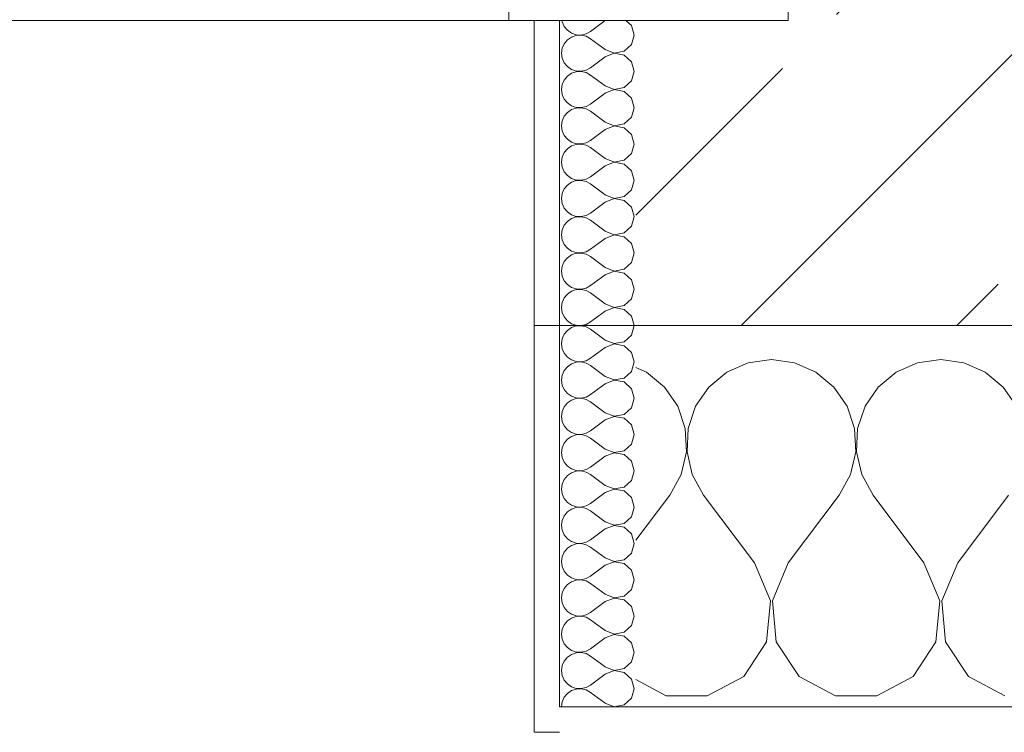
# Model space of a CAD drawing. Header units: metres. Extents: x -3.6 to 84.5, y -11 to 16.8.
# Tile 187 of 256: x 24.838 to 25.225, y -0.155 to 0.125. Entities that reach past the tile are written whole.
import ezdxf

# ---------------------------------------------------------------- set-up
doc = ezdxf.new("R2010")
doc.units = ezdxf.units.M
doc.header["$MEASUREMENT"] = 0
doc.linetypes.add('Wipeout_Contour', pattern=[1, 0, -1])
for name, color, linetype in [('152 - Bemaßung_ Beschriftung.Ausbau', 7, 'Continuous'), ('603 - Struktur.Bodenplatte_ Decke Roh', 7, 'Continuous'), ('604 - Struktur.Wand Aussen', 7, 'Continuous')]:
    doc.layers.add(name, color=color, linetype=linetype)
doc.styles.add('ERSTELLTER_STIL_2', font='txt')
doc.dimstyles.new('ERSTELLTER_STIL__1', dxfattribs={"dimtxt": 0.1, "dimasz": 0.0532, "dimexe": 0.18, "dimexo": 0.0625, "dimgap": 0, "dimtad": 1, "dimzin": 0, "dimdsep": 46, "dimtxsty": 'ERSTELLTER_STIL_2', "dimblk": 'ARROWHEAD_2', "dimblk1": 'ARROWHEAD_2', "dimblk2": 'ARROWHEAD_2', "dimcen": 0.09, "dimse1": 1, "dimse2": 1, "dimclrd": 7, "dimclre": 7, "dimclrt": 7, "dimazin": 0, "dimtfac": 1, "dimtdec": 4, "dimtmove": 0, "dimatfit": 3, "dimfxl": 1, "dimtolj": 1, "dimtzin": 0, "dimarcsym": 0})
doc.dimstyles.new('ERSTELLTER_STIL__3', dxfattribs={"dimtxt": 0.1, "dimasz": 0.0532, "dimexe": 0.18, "dimexo": 0.0625, "dimgap": 0, "dimtad": 1, "dimtih": 1, "dimtoh": 1, "dimzin": 0, "dimdsep": 46, "dimtxsty": 'ERSTELLTER_STIL_2', "dimblk": 'ARROWHEAD_2', "dimblk1": 'ARROWHEAD_2', "dimblk2": 'ARROWHEAD_2', "dimcen": 0.09, "dimse1": 1, "dimse2": 1, "dimclrd": 7, "dimclre": 7, "dimclrt": 7, "dimazin": 0, "dimtfac": 1, "dimtdec": 4, "dimtmove": 0, "dimatfit": 3, "dimfxl": 1, "dimtolj": 1, "dimtzin": 0, "dimarcsym": 0})
pattern_1 = [(0, (0, 0), (0, 0.08660254), [0, -0.05]), (0, (0.025, 0.0433), (0, 0.08660254), [0, -0.05])]

# ---------------------------------------------------------------- blocks, each defined once
blk = doc.blocks.new('*X92')
at = {"layer": '604 - Struktur.Wand Aussen', "color": 7, "linetype": 'Continuous', "lineweight": 5}
for p, q in [((25.08419, -0.01331), (25.08, -0.01146)), ((25.12422, -0.0096), (25.11581, -0.01331)), ((25.13333, -0.00833), (25.12422, -0.0096)), ((25.14244, -0.0096), (25.13333, -0.00833)), ((25.15086, -0.01331), (25.14244, -0.0096)), ((25.19089, -0.0096), (25.18248, -0.01331)), ((25.2, -0.00833), (25.19089, -0.0096)), ((25.20911, -0.0096), (25.2, -0.00833)), ((25.21752, -0.01331), (25.20911, -0.0096)), ((25.09127, -0.01918), (25.08419, -0.01331)), ((25.11581, -0.01331), (25.10873, -0.01918)), ((25.15794, -0.01918), (25.15086, -0.01331)), ((25.18248, -0.01331), (25.17539, -0.01918)), ((25.22461, -0.01918), (25.21752, -0.01331)), ((25.09648, -0.02676), (25.09127, -0.01918)), ((25.10873, -0.01918), (25.10352, -0.02676)), ((25.16315, -0.02676), (25.15794, -0.01918)), ((25.17539, -0.01918), (25.17019, -0.02676)), ((25.22981, -0.02676), (25.22461, -0.01918)), ((25.09942, -0.03547), (25.09648, -0.02676)), ((25.10352, -0.02676), (25.10058, -0.03547)), ((25.16609, -0.03547), (25.16315, -0.02676)), ((25.17019, -0.02676), (25.16725, -0.03547)), ((25.09987, -0.04466), (25.09942, -0.03547)), ((25.10058, -0.03547), (25.10013, -0.04466)), ((25.16653, -0.04466), (25.16609, -0.03547)), ((25.16725, -0.03547), (25.1668, -0.04466)), ((25.09778, -0.05362), (25.09987, -0.04466)), ((25.10013, -0.04466), (25.10222, -0.05362)), ((25.16445, -0.05362), (25.16653, -0.04466)), ((25.1668, -0.04466), (25.16888, -0.05362)), ((25.09333, -0.06167), (25.09778, -0.05362)), ((25.10222, -0.05362), (25.10667, -0.06167)), ((25.16, -0.06167), (25.16445, -0.05362)), ((25.16888, -0.05362), (25.17333, -0.06167)), ((25.08, -0.07944), (25.09333, -0.06167)), ((25.12667, -0.08833), (25.10667, -0.06167)), ((25.14, -0.08833), (25.16, -0.06167)), ((25.19333, -0.08833), (25.17333, -0.06167)), ((25.20667, -0.08833), (25.22667, -0.06167)), ((25.13295, -0.1033), (25.12667, -0.08833)), ((25.14, -0.08833), (25.13371, -0.1033)), ((25.19962, -0.1033), (25.19333, -0.08833)), ((25.20667, -0.08833), (25.20038, -0.1033)), ((25.13142, -0.11947), (25.13295, -0.1033)), ((25.13371, -0.1033), (25.13525, -0.11947)), ((25.19808, -0.11947), (25.19962, -0.1033)), ((25.20038, -0.1033), (25.20192, -0.11947)), ((25.12243, -0.13299), (25.13142, -0.11947)), ((25.13525, -0.11947), (25.14424, -0.13299)), ((25.1891, -0.13299), (25.19808, -0.11947)), ((25.20192, -0.11947), (25.2109, -0.13299)), ((25.08, -0.13429), (25.09188, -0.14066)), ((25.10812, -0.14066), (25.12243, -0.13299)), ((25.14424, -0.13299), (25.15855, -0.14066)), ((25.17479, -0.14066), (25.1891, -0.13299)), ((25.2109, -0.13299), (25.22521, -0.14066)), ((25.09188, -0.14066), (25.10812, -0.14066)), ((25.15855, -0.14066), (25.17479, -0.14066))]:
    blk.add_line(p, q, dxfattribs=at)
blk = doc.blocks.new('*X110')
at = {"layer": '604 - Struktur.Wand Aussen', "color": 7, "linetype": 'Continuous', "lineweight": 5}
for p, q in [((25.05091, 0.125), (25.05099, 0.12448)), ((25.05099, 0.12448), (25.05178, 0.12267)), ((25.06786, 0.125), (25.06214, 0.12071)), ((25.07822, 0.12304), (25.07608, 0.125)), ((25.05178, 0.12267), (25.05304, 0.12116)), ((25.05304, 0.12116), (25.05466, 0.12004)), ((25.06042, 0.11976), (25.06214, 0.12071)), ((25.07929, 0.11929), (25.07822, 0.12304)), ((25.05304, 0.11742), (25.05178, 0.1159)), ((25.05466, 0.11853), (25.05304, 0.11742)), ((25.05466, 0.12004), (25.05653, 0.11941)), ((25.05653, 0.11916), (25.05466, 0.11853)), ((25.05653, 0.11941), (25.0585, 0.11931)), ((25.0585, 0.11926), (25.05653, 0.11916)), ((25.0585, 0.11931), (25.06042, 0.11976)), ((25.06042, 0.11881), (25.0585, 0.11926)), ((25.06214, 0.11786), (25.06042, 0.11881)), ((25.06786, 0.11357), (25.06214, 0.11786)), ((25.07822, 0.11553), (25.07929, 0.11929)), ((25.05099, 0.11409), (25.05071, 0.11214)), ((25.05178, 0.1159), (25.05099, 0.11409)), ((25.06786, 0.11357), (25.0715, 0.11217)), ((25.0715, 0.11217), (25.07534, 0.1129)), ((25.07534, 0.1129), (25.07822, 0.11553)), ((25.05071, 0.11214), (25.05099, 0.11019)), ((25.05099, 0.11019), (25.05178, 0.10839)), ((25.06786, 0.11071), (25.06214, 0.10643)), ((25.0715, 0.11211), (25.06786, 0.11071)), ((25.07534, 0.11139), (25.0715, 0.11211)), ((25.07822, 0.10876), (25.07534, 0.11139)), ((25.07929, 0.105), (25.07822, 0.10876)), ((25.05178, 0.10839), (25.05304, 0.10687)), ((25.05304, 0.10687), (25.05466, 0.10575)), ((25.05466, 0.10575), (25.05653, 0.10512)), ((25.05653, 0.10488), (25.05466, 0.10425)), ((25.05653, 0.10512), (25.0585, 0.10503)), ((25.0585, 0.10497), (25.05653, 0.10488)), ((25.0585, 0.10503), (25.06042, 0.10547)), ((25.06042, 0.10453), (25.0585, 0.10497)), ((25.06042, 0.10547), (25.06214, 0.10643)), ((25.07822, 0.10124), (25.07929, 0.105)), ((25.05178, 0.10161), (25.05099, 0.09981)), ((25.05304, 0.10313), (25.05178, 0.10161)), ((25.05466, 0.10425), (25.05304, 0.10313)), ((25.06214, 0.10357), (25.06042, 0.10453)), ((25.06786, 0.09929), (25.06214, 0.10357)), ((25.07534, 0.09861), (25.07822, 0.10124)), ((25.05099, 0.09981), (25.05071, 0.09786)), ((25.05071, 0.09786), (25.05099, 0.09591)), ((25.06786, 0.09929), (25.0715, 0.09789)), ((25.0715, 0.09783), (25.06786, 0.09643)), ((25.0715, 0.09789), (25.07534, 0.09861)), ((25.07534, 0.0971), (25.0715, 0.09783)), ((25.07822, 0.09447), (25.07534, 0.0971)), ((25.05099, 0.09591), (25.05178, 0.0941)), ((25.05178, 0.0941), (25.05304, 0.09258)), ((25.06786, 0.09643), (25.06214, 0.09214)), ((25.07929, 0.09071), (25.07822, 0.09447)), ((25.05304, 0.09258), (25.05466, 0.09147)), ((25.05466, 0.08996), (25.05304, 0.08884)), ((25.05466, 0.09147), (25.05653, 0.09084)), ((25.05653, 0.09059), (25.05466, 0.08996)), ((25.05653, 0.09084), (25.0585, 0.09074)), ((25.0585, 0.09069), (25.05653, 0.09059)), ((25.0585, 0.09074), (25.06042, 0.09119)), ((25.06042, 0.09024), (25.0585, 0.09069)), ((25.06042, 0.09119), (25.06214, 0.09214)), ((25.06214, 0.08929), (25.06042, 0.09024)), ((25.06786, 0.085), (25.06214, 0.08929)), ((25.07822, 0.08696), (25.07929, 0.09071)), ((25.05099, 0.08552), (25.05071, 0.08357)), ((25.05178, 0.08733), (25.05099, 0.08552)), ((25.05304, 0.08884), (25.05178, 0.08733)), ((25.07534, 0.08433), (25.07822, 0.08696)), ((25.05071, 0.08357), (25.05099, 0.08162)), ((25.05099, 0.08162), (25.05178, 0.07982)), ((25.06786, 0.08214), (25.06214, 0.07786)), ((25.06786, 0.085), (25.0715, 0.0836)), ((25.0715, 0.08354), (25.06786, 0.08214)), ((25.0715, 0.0836), (25.07534, 0.08433)), ((25.07534, 0.08282), (25.0715, 0.08354)), ((25.07822, 0.08018), (25.07534, 0.08282)), ((25.05178, 0.07982), (25.05304, 0.0783)), ((25.05304, 0.0783), (25.05466, 0.07718)), ((25.06042, 0.0769), (25.06214, 0.07786)), ((25.07929, 0.07643), (25.07822, 0.08018)), ((25.05304, 0.07456), (25.05178, 0.07304)), ((25.05466, 0.07567), (25.05304, 0.07456)), ((25.05466, 0.07718), (25.05653, 0.07655)), ((25.05653, 0.0763), (25.05466, 0.07567)), ((25.05653, 0.07655), (25.0585, 0.07646)), ((25.0585, 0.0764), (25.05653, 0.0763)), ((25.0585, 0.07646), (25.06042, 0.0769)), ((25.06042, 0.07595), (25.0585, 0.0764)), ((25.06214, 0.075), (25.06042, 0.07595)), ((25.06786, 0.07071), (25.06214, 0.075)), ((25.07822, 0.07267), (25.07929, 0.07643)), ((25.05099, 0.07124), (25.05071, 0.06929)), ((25.05178, 0.07304), (25.05099, 0.07124)), ((25.06786, 0.07071), (25.0715, 0.06931)), ((25.0715, 0.06931), (25.07534, 0.07004)), ((25.07534, 0.07004), (25.07822, 0.07267)), ((25.05071, 0.06929), (25.05099, 0.06733)), ((25.05099, 0.06733), (25.05178, 0.06553)), ((25.06786, 0.06786), (25.06214, 0.06357)), ((25.0715, 0.06926), (25.06786, 0.06786)), ((25.07534, 0.06853), (25.0715, 0.06926)), ((25.07822, 0.0659), (25.07534, 0.06853)), ((25.07929, 0.06214), (25.07822, 0.0659)), ((25.05178, 0.06553), (25.05304, 0.06401)), ((25.05304, 0.06401), (25.05466, 0.0629)), ((25.05466, 0.0629), (25.05653, 0.06227)), ((25.05653, 0.06202), (25.05466, 0.06139)), ((25.05653, 0.06227), (25.0585, 0.06217)), ((25.0585, 0.06211), (25.05653, 0.06202)), ((25.0585, 0.06217), (25.06042, 0.06262)), ((25.06042, 0.06167), (25.0585, 0.06211)), ((25.06042, 0.06262), (25.06214, 0.06357)), ((25.07822, 0.05839), (25.07929, 0.06214)), ((25.05178, 0.05876), (25.05099, 0.05695)), ((25.05304, 0.06027), (25.05178, 0.05876)), ((25.05466, 0.06139), (25.05304, 0.06027)), ((25.06214, 0.06071), (25.06042, 0.06167)), ((25.06786, 0.05643), (25.06214, 0.06071)), ((25.07534, 0.05575), (25.07822, 0.05839)), ((25.05099, 0.05695), (25.05071, 0.055)), ((25.05071, 0.055), (25.05099, 0.05305)), ((25.06786, 0.05643), (25.0715, 0.05503)), ((25.0715, 0.05497), (25.06786, 0.05357)), ((25.0715, 0.05503), (25.07534, 0.05575)), ((25.07534, 0.05425), (25.0715, 0.05497)), ((25.05099, 0.05305), (25.05178, 0.05124)), ((25.05178, 0.05124), (25.05304, 0.04973)), ((25.06786, 0.05357), (25.06214, 0.04929)), ((25.07822, 0.05161), (25.07534, 0.05425)), ((25.07929, 0.04786), (25.07822, 0.05161)), ((25.05304, 0.04973), (25.05466, 0.04861)), ((25.05466, 0.0471), (25.05304, 0.04599)), ((25.05466, 0.04861), (25.05653, 0.04798)), ((25.05653, 0.04773), (25.05466, 0.0471)), ((25.05653, 0.04798), (25.0585, 0.04789)), ((25.0585, 0.04783), (25.05653, 0.04773)), ((25.0585, 0.04789), (25.06042, 0.04833)), ((25.06042, 0.04738), (25.0585, 0.04783)), ((25.06042, 0.04833), (25.06214, 0.04929)), ((25.06214, 0.04643), (25.06042, 0.04738)), ((25.07822, 0.0441), (25.07929, 0.04786)), ((25.05099, 0.04267), (25.05071, 0.04071)), ((25.05178, 0.04447), (25.05099, 0.04267)), ((25.05304, 0.04599), (25.05178, 0.04447)), ((25.06786, 0.04214), (25.06214, 0.04643)), ((25.07534, 0.04147), (25.07822, 0.0441)), ((25.05071, 0.04071), (25.05099, 0.03876)), ((25.05099, 0.03876), (25.05178, 0.03696)), ((25.06786, 0.03929), (25.06214, 0.035)), ((25.06786, 0.04214), (25.0715, 0.04074)), ((25.0715, 0.04069), (25.06786, 0.03929)), ((25.0715, 0.04074), (25.07534, 0.04147)), ((25.07534, 0.03996), (25.0715, 0.04069)), ((25.07822, 0.03733), (25.07534, 0.03996)), ((25.05178, 0.03696), (25.05304, 0.03544)), ((25.05304, 0.03544), (25.05466, 0.03433)), ((25.06042, 0.03405), (25.06214, 0.035)), ((25.07929, 0.03357), (25.07822, 0.03733)), ((25.05304, 0.0317), (25.05178, 0.03018)), ((25.05466, 0.03282), (25.05304, 0.0317)), ((25.05466, 0.03433), (25.05653, 0.0337)), ((25.05653, 0.03345), (25.05466, 0.03282)), ((25.05653, 0.0337), (25.0585, 0.0336)), ((25.0585, 0.03354), (25.05653, 0.03345)), ((25.0585, 0.0336), (25.06042, 0.03405)), ((25.06042, 0.0331), (25.0585, 0.03354)), ((25.06214, 0.03214), (25.06042, 0.0331)), ((25.06786, 0.02786), (25.06214, 0.03214)), ((25.07822, 0.02982), (25.07929, 0.03357)), ((25.05099, 0.02838), (25.05071, 0.02643)), ((25.05178, 0.03018), (25.05099, 0.02838)), ((25.06786, 0.02786), (25.0715, 0.02646)), ((25.0715, 0.02646), (25.07534, 0.02718)), ((25.07534, 0.02718), (25.07822, 0.02982)), ((25.05071, 0.02643), (25.05099, 0.02448)), ((25.05099, 0.02448), (25.05178, 0.02267)), ((25.06786, 0.025), (25.06214, 0.02071)), ((25.0715, 0.0264), (25.06786, 0.025)), ((25.07534, 0.02567), (25.0715, 0.0264)), ((25.07822, 0.02304), (25.07534, 0.02567)), ((25.05178, 0.02267), (25.05304, 0.02116)), ((25.05304, 0.02116), (25.05466, 0.02004)), ((25.05466, 0.02004), (25.05653, 0.01941)), ((25.05653, 0.01941), (25.0585, 0.01931)), ((25.0585, 0.01931), (25.06042, 0.01976)), ((25.06042, 0.01976), (25.06214, 0.02071)), ((25.07929, 0.01929), (25.07822, 0.02304)), ((25.05178, 0.0159), (25.05099, 0.01409)), ((25.05304, 0.01742), (25.05178, 0.0159)), ((25.05466, 0.01853), (25.05304, 0.01742)), ((25.05653, 0.01916), (25.05466, 0.01853)), ((25.0585, 0.01926), (25.05653, 0.01916)), ((25.06042, 0.01881), (25.0585, 0.01926)), ((25.06214, 0.01786), (25.06042, 0.01881)), ((25.06786, 0.01357), (25.06214, 0.01786)), ((25.07534, 0.0129), (25.07822, 0.01553)), ((25.07822, 0.01553), (25.07929, 0.01929)), ((25.05099, 0.01409), (25.05071, 0.01214)), ((25.05071, 0.01214), (25.05099, 0.01019)), ((25.06786, 0.01357), (25.0715, 0.01217)), ((25.0715, 0.01211), (25.06786, 0.01071)), ((25.0715, 0.01217), (25.07534, 0.0129)), ((25.07534, 0.01139), (25.0715, 0.01211)), ((25.05099, 0.01019), (25.05178, 0.00839)), ((25.05178, 0.00839), (25.05304, 0.00687)), ((25.06786, 0.01071), (25.06214, 0.00643)), ((25.07822, 0.00876), (25.07534, 0.01139)), ((25.07929, 0.005), (25.07822, 0.00876)), ((25.05304, 0.00687), (25.05466, 0.00575)), ((25.05466, 0.00425), (25.05304, 0.00313)), ((25.05466, 0.00575), (25.05653, 0.00512)), ((25.05653, 0.00488), (25.05466, 0.00425)), ((25.05653, 0.00512), (25.0585, 0.00503)), ((25.0585, 0.00497), (25.05653, 0.00488)), ((25.0585, 0.00503), (25.06042, 0.00547)), ((25.06042, 0.00453), (25.0585, 0.00497)), ((25.06042, 0.00547), (25.06214, 0.00643)), ((25.06214, 0.00357), (25.06042, 0.00453)), ((25.07822, 0.00124), (25.07929, 0.005)), ((25.05178, 0.00161), (25.05099, -0.00019)), ((25.05304, 0.00313), (25.05178, 0.00161)), ((25.06786, -0.00071), (25.06214, 0.00357)), ((25.07534, -0.00139), (25.07822, 0.00124)), ((25.05099, -0.00019), (25.05071, -0.00214)), ((25.05071, -0.00214), (25.05099, -0.00409)), ((25.06786, -0.00357), (25.06214, -0.00786)), ((25.06786, -0.00071), (25.0715, -0.00211)), ((25.0715, -0.00217), (25.06786, -0.00357)), ((25.0715, -0.00211), (25.07534, -0.00139)), ((25.07534, -0.0029), (25.0715, -0.00217)), ((25.07822, -0.00553), (25.07534, -0.0029)), ((25.05099, -0.00409), (25.05178, -0.0059)), ((25.05178, -0.0059), (25.05304, -0.00742)), ((25.05304, -0.00742), (25.05466, -0.00853)), ((25.07929, -0.00929), (25.07822, -0.00553)), ((25.05304, -0.01116), (25.05178, -0.01267)), ((25.05466, -0.01004), (25.05304, -0.01116)), ((25.05466, -0.00853), (25.05653, -0.00916)), ((25.05653, -0.00941), (25.05466, -0.01004)), ((25.05653, -0.00916), (25.0585, -0.00926)), ((25.0585, -0.00931), (25.05653, -0.00941)), ((25.0585, -0.00926), (25.06042, -0.00881)), ((25.06042, -0.00976), (25.0585, -0.00931)), ((25.06042, -0.00881), (25.06214, -0.00786)), ((25.06214, -0.01071), (25.06042, -0.00976)), ((25.06786, -0.015), (25.06214, -0.01071)), ((25.07822, -0.01304), (25.07929, -0.00929)), ((25.05099, -0.01448), (25.05071, -0.01643)), ((25.05178, -0.01267), (25.05099, -0.01448)), ((25.06786, -0.015), (25.0715, -0.0164)), ((25.07534, -0.01567), (25.07822, -0.01304)), ((25.05071, -0.01643), (25.05099, -0.01838)), ((25.05099, -0.01838), (25.05178, -0.02018)), ((25.06786, -0.01786), (25.06214, -0.02214)), ((25.0715, -0.01646), (25.06786, -0.01786)), ((25.0715, -0.0164), (25.07534, -0.01567)), ((25.07534, -0.01718), (25.0715, -0.01646)), ((25.07822, -0.01982), (25.07534, -0.01718)), ((25.05178, -0.02018), (25.05304, -0.0217)), ((25.05304, -0.0217), (25.05466, -0.02282)), ((25.05466, -0.02282), (25.05653, -0.02345)), ((25.0585, -0.02354), (25.06042, -0.0231)), ((25.06042, -0.0231), (25.06214, -0.02214)), ((25.07929, -0.02357), (25.07822, -0.01982)), ((25.05178, -0.02696), (25.05099, -0.02876)), ((25.05304, -0.02544), (25.05178, -0.02696)), ((25.05466, -0.02433), (25.05304, -0.02544)), ((25.05653, -0.0237), (25.05466, -0.02433)), ((25.05653, -0.02345), (25.0585, -0.02354)), ((25.0585, -0.0236), (25.05653, -0.0237)), ((25.06042, -0.02405), (25.0585, -0.0236)), ((25.06214, -0.025), (25.06042, -0.02405)), ((25.06786, -0.02929), (25.06214, -0.025)), ((25.07822, -0.02733), (25.07929, -0.02357)), ((25.05099, -0.02876), (25.05071, -0.03071)), ((25.05071, -0.03071), (25.05099, -0.03267)), ((25.06786, -0.02929), (25.0715, -0.03069)), ((25.0715, -0.03074), (25.06786, -0.03214)), ((25.0715, -0.03069), (25.07534, -0.02996)), ((25.07534, -0.03147), (25.0715, -0.03074)), ((25.07534, -0.02996), (25.07822, -0.02733)), ((25.05099, -0.03267), (25.05178, -0.03447)), ((25.05178, -0.03447), (25.05304, -0.03599)), ((25.06786, -0.03214), (25.06214, -0.03643)), ((25.07822, -0.0341), (25.07534, -0.03147)), ((25.07929, -0.03786), (25.07822, -0.0341)), ((25.05304, -0.03599), (25.05466, -0.0371)), ((25.05466, -0.03861), (25.05304, -0.03973)), ((25.05466, -0.0371), (25.05653, -0.03773)), ((25.05653, -0.03798), (25.05466, -0.03861)), ((25.05653, -0.03773), (25.0585, -0.03783)), ((25.0585, -0.03789), (25.05653, -0.03798)), ((25.0585, -0.03783), (25.06042, -0.03738)), ((25.06042, -0.03833), (25.0585, -0.03789)), ((25.06042, -0.03738), (25.06214, -0.03643)), ((25.06214, -0.03929), (25.06042, -0.03833)), ((25.07822, -0.04161), (25.07929, -0.03786)), ((25.05178, -0.04124), (25.05099, -0.04305)), ((25.05304, -0.03973), (25.05178, -0.04124)), ((25.06786, -0.04357), (25.06214, -0.03929)), ((25.07534, -0.04425), (25.07822, -0.04161)), ((25.05099, -0.04305), (25.05071, -0.045)), ((25.05071, -0.045), (25.05099, -0.04695)), ((25.06786, -0.04643), (25.06214, -0.05071)), ((25.06786, -0.04357), (25.0715, -0.04497)), ((25.0715, -0.04503), (25.06786, -0.04643)), ((25.0715, -0.04497), (25.07534, -0.04425)), ((25.07534, -0.04575), (25.0715, -0.04503)), ((25.07822, -0.04839), (25.07534, -0.04575)), ((25.05099, -0.04695), (25.05178, -0.04876)), ((25.05178, -0.04876), (25.05304, -0.05027)), ((25.05304, -0.05027), (25.05466, -0.05139)), ((25.07929, -0.05214), (25.07822, -0.04839)), ((25.05304, -0.05401), (25.05178, -0.05553)), ((25.05466, -0.0529), (25.05304, -0.05401)), ((25.05466, -0.05139), (25.05653, -0.05202)), ((25.05653, -0.05227), (25.05466, -0.0529)), ((25.05653, -0.05202), (25.0585, -0.05211)), ((25.0585, -0.05217), (25.05653, -0.05227)), ((25.0585, -0.05211), (25.06042, -0.05167)), ((25.06042, -0.05262), (25.0585, -0.05217)), ((25.06042, -0.05167), (25.06214, -0.05071)), ((25.06214, -0.05357), (25.06042, -0.05262)), ((25.06786, -0.05786), (25.06214, -0.05357)), ((25.07822, -0.0559), (25.07929, -0.05214)), ((25.05099, -0.05733), (25.05071, -0.05929)), ((25.05178, -0.05553), (25.05099, -0.05733)), ((25.06786, -0.05786), (25.0715, -0.05926)), ((25.07534, -0.05853), (25.07822, -0.0559)), ((25.05071, -0.05929), (25.05099, -0.06124)), ((25.05099, -0.06124), (25.05178, -0.06304)), ((25.06786, -0.06071), (25.06214, -0.065)), ((25.0715, -0.05931), (25.06786, -0.06071)), ((25.0715, -0.05926), (25.07534, -0.05853)), ((25.07534, -0.06004), (25.0715, -0.05931)), ((25.07822, -0.06267), (25.07534, -0.06004)), ((25.05178, -0.06304), (25.05304, -0.06456)), ((25.05304, -0.06456), (25.05466, -0.06567)), ((25.05466, -0.06567), (25.05653, -0.0663)), ((25.06042, -0.06595), (25.06214, -0.065)), ((25.07929, -0.06643), (25.07822, -0.06267)), ((25.05304, -0.0683), (25.05178, -0.06982)), ((25.05466, -0.06718), (25.05304, -0.0683)), ((25.05653, -0.06655), (25.05466, -0.06718)), ((25.05653, -0.0663), (25.0585, -0.0664)), ((25.0585, -0.06646), (25.05653, -0.06655)), ((25.0585, -0.0664), (25.06042, -0.06595)), ((25.06042, -0.0669), (25.0585, -0.06646)), ((25.06214, -0.06786), (25.06042, -0.0669)), ((25.06786, -0.07214), (25.06214, -0.06786)), ((25.07822, -0.07018), (25.07929, -0.06643)), ((25.05099, -0.07162), (25.05071, -0.07357)), ((25.05071, -0.07357), (25.05099, -0.07552)), ((25.05178, -0.06982), (25.05099, -0.07162)), ((25.06786, -0.07214), (25.0715, -0.07354)), ((25.0715, -0.0736), (25.06786, -0.075)), ((25.0715, -0.07354), (25.07534, -0.07282)), ((25.07534, -0.07433), (25.0715, -0.0736)), ((25.07534, -0.07282), (25.07822, -0.07018)), ((25.05099, -0.07552), (25.05178, -0.07733)), ((25.05178, -0.07733), (25.05304, -0.07884)), ((25.06786, -0.075), (25.06214, -0.07929)), ((25.07822, -0.07696), (25.07534, -0.07433)), ((25.07929, -0.08071), (25.07822, -0.07696)), ((25.05304, -0.07884), (25.05466, -0.07996)), ((25.05466, -0.07996), (25.05653, -0.08059)), ((25.05653, -0.08084), (25.05466, -0.08147)), ((25.05653, -0.08059), (25.0585, -0.08069)), ((25.0585, -0.08074), (25.05653, -0.08084)), ((25.0585, -0.08069), (25.06042, -0.08024)), ((25.06042, -0.08119), (25.0585, -0.08074)), ((25.06042, -0.08024), (25.06214, -0.07929)), ((25.06214, -0.08214), (25.06042, -0.08119)), ((25.07822, -0.08447), (25.07929, -0.08071)), ((25.05178, -0.0841), (25.05099, -0.08591)), ((25.05304, -0.08258), (25.05178, -0.0841)), ((25.05466, -0.08147), (25.05304, -0.08258)), ((25.06786, -0.08643), (25.06214, -0.08214)), ((25.07534, -0.0871), (25.07822, -0.08447)), ((25.05099, -0.08591), (25.05071, -0.08786)), ((25.05071, -0.08786), (25.05099, -0.08981)), ((25.06786, -0.08643), (25.0715, -0.08783)), ((25.0715, -0.08789), (25.06786, -0.08929)), ((25.0715, -0.08783), (25.07534, -0.0871)), ((25.07534, -0.08861), (25.0715, -0.08789)), ((25.07822, -0.09124), (25.07534, -0.08861)), ((25.05099, -0.08981), (25.05178, -0.09161)), ((25.05178, -0.09161), (25.05304, -0.09313)), ((25.06786, -0.08929), (25.06214, -0.09357)), ((25.07929, -0.095), (25.07822, -0.09124)), ((25.05304, -0.09687), (25.05178, -0.09839)), ((25.05304, -0.09313), (25.05466, -0.09425)), ((25.05466, -0.09575), (25.05304, -0.09687)), ((25.05466, -0.09425), (25.05653, -0.09488)), ((25.05653, -0.09512), (25.05466, -0.09575)), ((25.05653, -0.09488), (25.0585, -0.09497)), ((25.0585, -0.09503), (25.05653, -0.09512)), ((25.0585, -0.09497), (25.06042, -0.09453)), ((25.06042, -0.09547), (25.0585, -0.09503)), ((25.06042, -0.09453), (25.06214, -0.09357)), ((25.06214, -0.09643), (25.06042, -0.09547)), ((25.06786, -0.10071), (25.06214, -0.09643)), ((25.07822, -0.09876), (25.07929, -0.095)), ((25.05099, -0.10019), (25.05071, -0.10214)), ((25.05178, -0.09839), (25.05099, -0.10019)), ((25.06786, -0.10071), (25.0715, -0.10211)), ((25.07534, -0.10139), (25.07822, -0.09876)), ((25.05071, -0.10214), (25.05099, -0.10409)), ((25.05099, -0.10409), (25.05178, -0.1059)), ((25.06786, -0.10357), (25.06214, -0.10786)), ((25.0715, -0.10217), (25.06786, -0.10357)), ((25.0715, -0.10211), (25.07534, -0.10139)), ((25.07534, -0.1029), (25.0715, -0.10217)), ((25.07822, -0.10553), (25.07534, -0.1029)), ((25.05178, -0.1059), (25.05304, -0.10742)), ((25.05304, -0.10742), (25.05466, -0.10853)), ((25.06042, -0.10881), (25.06214, -0.10786)), ((25.07929, -0.10929), (25.07822, -0.10553)), ((25.05304, -0.11116), (25.05178, -0.11267)), ((25.05466, -0.11004), (25.05304, -0.11116)), ((25.05466, -0.10853), (25.05653, -0.10916)), ((25.05653, -0.10941), (25.05466, -0.11004)), ((25.05653, -0.10916), (25.0585, -0.10926)), ((25.0585, -0.10931), (25.05653, -0.10941)), ((25.0585, -0.10926), (25.06042, -0.10881)), ((25.06042, -0.10976), (25.0585, -0.10931)), ((25.06214, -0.11071), (25.06042, -0.10976)), ((25.06786, -0.115), (25.06214, -0.11071)), ((25.07822, -0.11304), (25.07929, -0.10929)), ((25.05099, -0.11448), (25.05071, -0.11643)), ((25.05178, -0.11267), (25.05099, -0.11448)), ((25.06786, -0.115), (25.0715, -0.1164)), ((25.0715, -0.1164), (25.07534, -0.11567)), ((25.07534, -0.11567), (25.07822, -0.11304)), ((25.05071, -0.11643), (25.05099, -0.11838)), ((25.05099, -0.11838), (25.05178, -0.12018)), ((25.06786, -0.11786), (25.06214, -0.12214)), ((25.0715, -0.11646), (25.06786, -0.11786)), ((25.07534, -0.11718), (25.0715, -0.11646)), ((25.07822, -0.11982), (25.07534, -0.11718)), ((25.07929, -0.12357), (25.07822, -0.11982)), ((25.05178, -0.12018), (25.05304, -0.1217)), ((25.05304, -0.1217), (25.05466, -0.12282)), ((25.05466, -0.12282), (25.05653, -0.12345)), ((25.05653, -0.1237), (25.05466, -0.12433)), ((25.05653, -0.12345), (25.0585, -0.12354)), ((25.0585, -0.1236), (25.05653, -0.1237)), ((25.0585, -0.12354), (25.06042, -0.1231)), ((25.06042, -0.12405), (25.0585, -0.1236)), ((25.06042, -0.1231), (25.06214, -0.12214)), ((25.07822, -0.12733), (25.07929, -0.12357)), ((25.05178, -0.12696), (25.05099, -0.12876)), ((25.05304, -0.12544), (25.05178, -0.12696)), ((25.05466, -0.12433), (25.05304, -0.12544)), ((25.06214, -0.125), (25.06042, -0.12405)), ((25.06786, -0.12929), (25.06214, -0.125)), ((25.07534, -0.12996), (25.07822, -0.12733)), ((25.05099, -0.12876), (25.05071, -0.13071)), ((25.05071, -0.13071), (25.05099, -0.13267)), ((25.06786, -0.12929), (25.0715, -0.13069)), ((25.0715, -0.13074), (25.06786, -0.13214)), ((25.0715, -0.13069), (25.07534, -0.12996)), ((25.07534, -0.13147), (25.0715, -0.13074)), ((25.07822, -0.1341), (25.07534, -0.13147)), ((25.05099, -0.13267), (25.05178, -0.13447)), ((25.05178, -0.13447), (25.05304, -0.13599)), ((25.06786, -0.13214), (25.06214, -0.13643)), ((25.07929, -0.13786), (25.07822, -0.1341)), ((25.05304, -0.13599), (25.05466, -0.1371)), ((25.05466, -0.13861), (25.05304, -0.13973)), ((25.05466, -0.1371), (25.05653, -0.13773)), ((25.05653, -0.13798), (25.05466, -0.13861)), ((25.05653, -0.13773), (25.0585, -0.13783)), ((25.0585, -0.13789), (25.05653, -0.13798)), ((25.0585, -0.13783), (25.06042, -0.13738)), ((25.06042, -0.13833), (25.0585, -0.13789)), ((25.06042, -0.13738), (25.06214, -0.13643)), ((25.06214, -0.13929), (25.06042, -0.13833)), ((25.06786, -0.14357), (25.06214, -0.13929)), ((25.07822, -0.14161), (25.07929, -0.13786)), ((25.05099, -0.14305), (25.05071, -0.145)), ((25.05178, -0.14124), (25.05099, -0.14305)), ((25.05304, -0.13973), (25.05178, -0.14124)), ((25.07534, -0.14425), (25.07822, -0.14161)), ((25.06786, -0.14357), (25.0715, -0.14497)), ((25.0715, -0.14497), (25.07534, -0.14425))]:
    blk.add_line(p, q, dxfattribs=at)
blk = doc.blocks.new('*D259')
at = {"layer": '152 - Bemaßung_ Beschriftung.Ausbau', "color": 7, "linetype": 'Continuous', "lineweight": 5}
for p, q in [((22.74, -8.6375), (22.74, -8.5325)), ((22.76021, -8.55), (22.71979, -8.62)), ((25.16021, -8.55), (25.11979, -8.62)), ((21.52, -8.585), (22.74, -8.585)), ((22.74, -8.585), (25.14, -8.585))]:
    blk.add_line(p, q, dxfattribs=at)
at = {"layer": '152 - Bemaßung_ Beschriftung.Ausbau', "color": 7, "lineweight": 5, "char_height": 0.1, "attachment_point": 7, "style": 'ERSTELLTER_STIL_2'}
for s, insert in [('\\A1;{\\pql;\\fArial|b0|i0|c0|p38;2,40}', (23.80697, -8.565)), ('\\A1;{\\pql;\\fArial|b0|i0|c0|p38;2,01}', (23.80697, -8.705))]:
    blk.add_mtext(s, dxfattribs=dict(at, insert=insert))
blk = doc.blocks.new('ARROWHEAD_2')
at = {"color": 0, "linetype": 'Continuous', "lineweight": 0}
for p, q in [((-0.3781, -0.655), (0.3781, 0.655)), ((0, 0), (-1, 0))]:
    blk.add_line(p, q, dxfattribs=at)
blk = doc.blocks.new('*D260')
at = {"layer": '152 - Bemaßung_ Beschriftung.Ausbau', "color": 7, "linetype": 'Continuous', "lineweight": 5}
for p, q in [((25.14, -8.6375), (25.14, -8.5325)), ((25.16021, -8.55), (25.11979, -8.62)), ((26.36021, -8.55), (26.31979, -8.62)), ((22.74, -8.585), (25.14, -8.585)), ((25.14, -8.585), (26.34, -8.585))]:
    blk.add_line(p, q, dxfattribs=at)
at = {"layer": '152 - Bemaßung_ Beschriftung.Ausbau', "color": 7, "lineweight": 5, "insert": (25.60697, -8.565), "char_height": 0.1, "attachment_point": 7, "style": 'ERSTELLTER_STIL_2'}
blk.add_mtext('\\A1;{\\pql;\\fArial|b0|i0|c0|p38;1,20}', dxfattribs=at)
blk = doc.blocks.new('*D261')
at = {"layer": '152 - Bemaßung_ Beschriftung.Ausbau', "color": 7, "linetype": 'Continuous', "lineweight": 5}
for p, q in [((26.34, -8.6375), (26.34, -8.5325)), ((26.36021, -8.55), (26.31979, -8.62)), ((28.76021, -8.55), (28.71979, -8.62)), ((25.14, -8.585), (26.34, -8.585)), ((26.34, -8.585), (28.74, -8.585))]:
    blk.add_line(p, q, dxfattribs=at)
at = {"layer": '152 - Bemaßung_ Beschriftung.Ausbau', "color": 7, "lineweight": 5, "char_height": 0.1, "attachment_point": 7, "style": 'ERSTELLTER_STIL_2'}
for s, insert in [('\\A1;{\\pql;\\fArial|b0|i0|c0|p38;2,40}', (27.40697, -8.565)), ('\\A1;{\\pql;\\fArial|b0|i0|c0|p38;2,01}', (27.40697, -8.705))]:
    blk.add_mtext(s, dxfattribs=dict(at, insert=insert))
blk = doc.blocks.new('*D286')
at = {"layer": '152 - Bemaßung_ Beschriftung.Ausbau', "color": 7, "linetype": 'Continuous', "lineweight": 5}
for p, q in [((18.61003, -9.1375), (18.61003, -9.0325)), ((18.63023, -9.05), (18.58982, -9.12)), ((36.48021, -9.05), (36.43979, -9.12)), ((18.44503, -9.085), (18.61003, -9.085)), ((18.61003, -9.085), (36.46, -9.085))]:
    blk.add_line(p, q, dxfattribs=at)
at = {"layer": '152 - Bemaßung_ Beschriftung.Ausbau', "color": 7, "lineweight": 5, "char_height": 0.1, "attachment_point": 7, "style": 'ERSTELLTER_STIL_2'}
for s, insert in [('\\A1;{\\pql;\\fArial|b0|i0|c0|p38;17,85}', (27.28816, -9.065)), ('\\A1;{\\pql;\\fArial|b0|i0|c0|p38;14}', (36.288, -9.065))]:
    blk.add_mtext(s, dxfattribs=dict(at, insert=insert))
blk = doc.blocks.new('*D287')
at = {"layer": '152 - Bemaßung_ Beschriftung.Ausbau', "color": 7, "linetype": 'Continuous', "lineweight": 5}
for p, q in [((36.46, -9.1375), (36.46, -9.0325)), ((36.48021, -9.05), (36.43979, -9.12)), ((36.62021, -9.05), (36.57979, -9.12)), ((18.61003, -9.085), (36.46, -9.085)), ((36.46, -9.085), (36.6, -9.085))]:
    blk.add_line(p, q, dxfattribs=at)
blk = doc.blocks.new('*D480')
at = {"layer": '152 - Bemaßung_ Beschriftung.Ausbau', "color": 7, "linetype": 'Continuous', "lineweight": 5}
for p, q in [((-0.165, -10.1375), (-0.165, -10.0325)), ((-0.14479, -10.05), (-0.18521, -10.12)), ((43.76021, -10.05), (43.71979, -10.12)), ((-0.19923, -10.085), (-0.165, -10.085)), ((-0.165, -10.085), (43.74, -10.085))]:
    blk.add_line(p, q, dxfattribs=at)
at = {"layer": '152 - Bemaßung_ Beschriftung.Ausbau', "color": 7, "lineweight": 5, "char_height": 0.1, "attachment_point": 7, "style": 'ERSTELLTER_STIL_2'}
for s, insert in [('\\A1;{\\pql;\\fArial|b0|i0|c0|p38;43,90\\fArial|b0|i0|c0|p38;\\A1{\\H.66x;\\S5^  ;}}', (21.5156, -10.08441)), ('\\A1;{\\pql;\\fArial|b0|i0|c0|p38;15}', (43.568, -10.065))]:
    blk.add_mtext(s, dxfattribs=dict(at, insert=insert))
blk = doc.blocks.new('*D506')
at = {"layer": '152 - Bemaßung_ Beschriftung.Ausbau', "color": 7, "linetype": 'Continuous', "lineweight": 5}
for p, q in [((22.27999, -9.6375), (22.27999, -9.5325)), ((22.3002, -9.55), (22.25978, -9.62)), ((25.6002, -9.55), (25.55978, -9.62)), ((21.97999, -9.585), (22.27999, -9.585)), ((22.27999, -9.585), (25.57999, -9.585))]:
    blk.add_line(p, q, dxfattribs=at)
at = {"layer": '152 - Bemaßung_ Beschriftung.Ausbau', "color": 7, "lineweight": 5, "insert": (23.79696, -9.565), "char_height": 0.1, "attachment_point": 7, "style": 'ERSTELLTER_STIL_2'}
blk.add_mtext('\\A1;{\\pql;\\fArial|b0|i0|c0|p38;3,30}', dxfattribs=at)
blk = doc.blocks.new('*D507')
at = {"layer": '152 - Bemaßung_ Beschriftung.Ausbau', "color": 7, "linetype": 'Continuous', "lineweight": 5}
for p, q in [((25.57999, -9.6375), (25.57999, -9.5325)), ((25.6002, -9.55), (25.55978, -9.62)), ((25.9002, -9.55), (25.85978, -9.62)), ((22.27999, -9.585), (25.57999, -9.585)), ((25.57999, -9.585), (25.87999, -9.585))]:
    blk.add_line(p, q, dxfattribs=at)
at = {"layer": '152 - Bemaßung_ Beschriftung.Ausbau', "color": 7, "lineweight": 5, "insert": (25.6541, -9.565), "char_height": 0.1, "attachment_point": 7, "style": 'ERSTELLTER_STIL_2'}
blk.add_mtext('\\A1;{\\pql;\\fArial|b0|i0|c0|p38;30}', dxfattribs=at)
blk = doc.blocks.new('*D568')
at = {"layer": '152 - Bemaßung_ Beschriftung.Ausbau', "color": 7, "linetype": 'Continuous', "lineweight": 5}
for p, q in [((47.83638, 0.27019), (47.90638, 0.22978)), ((47.90638, 0.22479), (47.83638, 0.26521)), ((47.92388, 0.245), (47.81888, 0.245)), ((47.87138, 0.005), (47.87138, 0.245)), ((47.83638, 0.02521), (47.90638, -0.01521)), ((47.92388, 0.005), (47.81888, 0.005)), ((47.87138, -0.07), (47.87138, 0.005))]:
    blk.add_line(p, q, dxfattribs=at)
at = {"layer": '152 - Bemaßung_ Beschriftung.Ausbau', "color": 7, "lineweight": 5, "insert": (47.78618, 0.20278), "char_height": 0.1, "attachment_point": 7, "rotation": 90, "style": 'ERSTELLTER_STIL_2'}
blk.add_mtext('\\A1;{\\pql;\\fArial|b0|i0|c0|p38;0\\fArial|b0|i0|c0|p38;\\A1{\\H.66x;\\S5^  ;}}', dxfattribs=at)
at = {"color": 254, "linetype": 'Wipeout_Contour', "lineweight": 0, "ltscale": 191.21699}
blk.add_wipeout([(47.87013, 0.03036), (47.87013, 0.21964), (47.73263, 0.21964), (47.73263, 0.03036)], dxfattribs=at).dxf.layer = '152 - Bemaßung_ Beschriftung.Ausbau'
at = {"layer": '152 - Bemaßung_ Beschriftung.Ausbau', "color": 7, "lineweight": 5, "insert": (47.85138, 0.04911), "char_height": 0.1, "attachment_point": 7, "rotation": 90, "style": 'ERSTELLTER_STIL_2'}
blk.add_mtext('\\A1;{\\pql;\\fArial|b0|i0|c0|p38;24}', dxfattribs=at)
at = {"color": 254, "linetype": 'Wipeout_Contour', "lineweight": 0, "ltscale": 190.951826}
blk.add_wipeout([(47.80596, 0.18135), (47.80596, 0.35018), (47.6631, 0.35018), (47.6631, 0.18135)], dxfattribs=at).dxf.layer = '152 - Bemaßung_ Beschriftung.Ausbau'
blk = doc.blocks.new('*D644')
at = {"layer": '152 - Bemaßung_ Beschriftung.Ausbau', "color": 7, "linetype": 'Continuous', "lineweight": 5}
for p, q in [((-0.165, -10.6375), (-0.165, -10.5325)), ((62.42503, -10.6375), (62.42503, -10.5325)), ((-0.14479, -10.55), (-0.18521, -10.62)), ((62.40482, -10.62), (62.44523, -10.55)), ((-0.19923, -10.585), (-0.165, -10.585)), ((-0.165, -10.585), (62.42503, -10.585)), ((62.42503, -10.585), (62.45926, -10.585))]:
    blk.add_line(p, q, dxfattribs=at)
at = {"layer": '152 - Bemaßung_ Beschriftung.Ausbau', "color": 7, "lineweight": 5, "insert": (30.95904, -10.565), "char_height": 0.1, "attachment_point": 7, "style": 'ERSTELLTER_STIL_2'}
blk.add_mtext('\\A1;{\\pql;\\fArial|b0|i0|c0|p38;62,59}', dxfattribs=at)
blk = doc.blocks.new('*D648')
at = {"layer": '152 - Bemaßung_ Beschriftung.Ausbau', "color": 7, "linetype": 'Continuous', "lineweight": 5}
for p, q in [((-1.675, 13.455), (-1.675, 13.695)), ((-1.71, 13.47521), (-1.64, 13.43479)), ((-1.6225, 13.455), (-1.7275, 13.455)), ((-1.675, 0.245), (-1.675, 13.455)), ((-1.71, 0.26521), (-1.64, 0.22479)), ((-1.6225, 0.245), (-1.7275, 0.245)), ((-1.675, 0.005), (-1.675, 0.245))]:
    blk.add_line(p, q, dxfattribs=at)
at = {"layer": '152 - Bemaßung_ Beschriftung.Ausbau', "color": 7, "lineweight": 5, "insert": (-1.695, 6.67903), "char_height": 0.1, "attachment_point": 7, "rotation": 90, "style": 'ERSTELLTER_STIL_2'}
blk.add_mtext('\\A1;{\\pql;\\fArial|b0|i0|c0|p38;13,21}', dxfattribs=at)

msp = doc.modelspace()

# ---------------------------------------------------------------- hatches: boundary and pattern name
at = {"layer": '604 - Struktur.Wand Aussen', "linetype": 'Continuous', "lineweight": 0, "true_color": 0x000000}
h = msp.add_hatch(dxfattribs=at)
h.set_pattern_fill('Beton__Stahlbeton_0001', color=18, style=0, pattern_type=2)
h.set_pattern_definition([(45, (0, 0), (-0.0848528, 0.0848528), []), (45, (-0.04243, 0.04243), (-0.0848528, 0.0848528), [0.09, -0.03])])
h.paths.add_polyline_path([(25.14, 0.125), (25.08, 0.125), (25.08, 0.005), (26.4, 0.005), (26.4, 0.125), (26.34, 0.125), (26.34, 0.195), (26.34, 0.245), (25.14, 0.245), (25.14, 0.195)])
h = msp.add_hatch(dxfattribs=at)
h.set_pattern_fill('Verputz_0001', color=18, style=0, pattern_type=2)
h.set_pattern_definition(pattern_1)
h.paths.add_polyline_path([(25.05, -0.155), (25.05, 0.125), (25.04, 0.125), (25.04, -0.155)])
h = msp.add_hatch(dxfattribs=at)
h.set_pattern_fill('Verputz_0001', color=18, style=0, pattern_type=2)
h.set_pattern_definition(pattern_1)
h.paths.add_polyline_path([(25.05, -0.155), (26.43, -0.155), (26.43, -0.145), (25.05, -0.145)])

# ---------------------------------------------------------------- linework, layer by layer
at = {"layer": '603 - Struktur.Bodenplatte_ Decke Roh', "color": 7, "linetype": 'Continuous', "lineweight": 18, "flags": 128}
msp.add_lwpolyline([(-0.015, 0.005), (43.89, 0.005)], dxfattribs=at)
at = {"layer": '604 - Struktur.Wand Aussen', "color": 7, "linetype": 'Continuous', "lineweight": 13}
for p, q in [((25.14, 0.125), (25.14, 0.195)), ((25.14, 0.125), (25.14, 0.195)), ((25.14, 0.125), (25.14, 0.195)), ((25.08, 0.125), (25.14, 0.125)), ((25.08, 0.125), (25.14, 0.125)), ((25.08, 0.125), (25.14, 0.125)), ((25.08, 0.005), (26.4, 0.005))]:
    msp.add_line(p, q, dxfattribs=at)
at = {"layer": '604 - Struktur.Wand Aussen', "color": 7, "linetype": 'Continuous', "lineweight": 5}
for p, q in [((25.04, 0.005), (25.04, 0.125)), ((25.05, 0.125), (25.04, 0.125)), ((25.08, 0.125), (25.05, 0.125)), ((25.05, 0.125), (25.05, -0.145)), ((25.05, -0.145), (25.05, 0.125)), ((25.08, 0.125), (25.05, 0.125)), ((25.08, 0.125), (25.05, 0.125)), ((25.04, -0.005), (25.04, 0.005)), ((25.04, -0.145), (25.04, -0.005)), ((25.04, -0.155), (25.04, -0.145)), ((25.08, -0.145), (25.05, -0.145)), ((25.08, -0.145), (26.4, -0.145)), ((25.05, -0.155), (25.04, -0.155))]:
    msp.add_line(p, q, dxfattribs=at)

# ---------------------------------------------------------------- block references
at = {"layer": '604 - Struktur.Wand Aussen', "color": 7, "lineweight": 18}
for name in ['*X110', '*X92']:
    msp.add_blockref(name, (0, 0), dxfattribs=at)

# ---------------------------------------------------------------- dimensions: what is measured, and where the dimension line sits
at = {"layer": '152 - Bemaßung_ Beschriftung.Ausbau', "color": 7, "linetype": 'Continuous', "lineweight": 5}
dim = msp.add_linear_dim(base=(28.74, -8.585), p1=(26.34, 0.125), p2=(28.74, 0.125), dimstyle='ERSTELLTER_STIL__3', dxfattribs=at)
dim.commit()
dim.dimension.update_dxf_attribs({"geometry": '*D261', "text_midpoint": (27.53685, -8.515), "dimtype": 160})

# ---------------------------------------------------------------- next in the draw order: wipeouts: each hides what was drawn before it
at = {"color": 254, "linetype": 'Wipeout_Contour', "lineweight": 0, "ltscale": 143.678467}
msp.add_wipeout([(22.84, 0.125), (22.84, -0.155), (22.84, -0.185), (25.04, -0.185), (25.04, -0.155), (25.04, 0.125)], dxfattribs=at).dxf.layer = '604 - Struktur.Wand Aussen'

# ---------------------------------------------------------------- next in the draw order: linework, layer by layer
at = {"layer": '604 - Struktur.Wand Aussen', "color": 7, "linetype": 'Continuous', "lineweight": 9}
for p, q in [((25.03, 0.125), (25.03, 0.135)), ((25.03, 0.125), (24.48, 0.125)), ((25.14, 0.125), (25.03, 0.125))]:
    msp.add_line(p, q, dxfattribs=at)
at = {"layer": '604 - Struktur.Wand Aussen', "color": 7, "linetype": 'Continuous', "lineweight": 5}
for p, q in [((25.05, 0.125), (25.04, 0.125)), ((25.05, 0.125), (25.04, 0.125)), ((25.04, 0.005), (25.04, 0.125)), ((25.04, -0.005), (25.04, 0.005)), ((25.04, -0.145), (25.04, -0.005)), ((25.04, -0.155), (25.04, -0.145))]:
    msp.add_line(p, q, dxfattribs=at)

# ---------------------------------------------------------------- next in the draw order: dimensions: what is measured, and where the dimension line sits
at = {"layer": '152 - Bemaßung_ Beschriftung.Ausbau', "color": 7, "linetype": 'Continuous', "lineweight": 5}
for base, p1, p2, picture, middle in [((36.46, -9.085), (18.61003, 2.94998), (36.46, 3.24699), '*D286', (27.45616, -9.015)), ((36.6, -9.085), (36.46, 3.24699), (36.6, 3.24699), '*D287', (36.36423, -9.015)), ((25.57999, -9.585), (22.27999, 0.69998), (25.57999, 0.69998), '*D506', (23.92684, -9.515)), ((25.87999, -9.585), (25.57999, 0.69998), (25.87999, 0.69998), '*D507', (25.73034, -9.515)), ((25.14, -8.585), (22.74, 0.125), (25.14, 0.125), '*D259', (23.93685, -8.515)), ((26.34, -8.585), (25.14, 0.125), (26.34, 0.125), '*D260', (25.73685, -8.515)), ((43.740001, -10.085), (-0.165, -0.145), (43.740001, -8.085), '*D480', (21.81866, -10.015))]:
    dim = msp.add_linear_dim(base=base, p1=p1, p2=p2, dimstyle='ERSTELLTER_STIL__3', dxfattribs=at)
    dim.commit()
    dim.dimension.update_dxf_attribs({"geometry": picture, "text_midpoint": middle, "dimtype": 160})

# ---------------------------------------------------------------- next in the draw order: dimensions: what is measured, and where the dimension line sits
dim = msp.add_linear_dim(base=(47.87138, 0.245), p1=(44.13, 0.005), p2=(22.1775, 0.245), angle=90, dimstyle='ERSTELLTER_STIL__1', dxfattribs=at)
dim.commit()
dim.dimension.update_dxf_attribs({"geometry": '*D568', "text_midpoint": (47.80138, 0.12535), "dimtype": 160, "text_rotation": 90})

# ---------------------------------------------------------------- next in the draw order: dimensions: what is measured, and where the dimension line sits
dim = msp.add_linear_dim(base=(-1.675, 13.455), p1=(22.1775, 0.245), p2=(31.13001, 13.455), angle=90, dimstyle='ERSTELLTER_STIL__1', dxfattribs=at)
dim.commit()
dim.dimension.update_dxf_attribs({"geometry": '*D648', "text_midpoint": (-1.745, 6.84703), "dimtype": 160, "text_rotation": 90})
dim = msp.add_linear_dim(base=(62.42503, -10.585), p1=(-0.165, -0.145), p2=(62.42503, 5.1), dimstyle='ERSTELLTER_STIL__3', dxfattribs=at)
dim.commit()
dim.dimension.update_dxf_attribs({"geometry": '*D644', "text_midpoint": (31.12704, -10.515), "dimtype": 160})

doc.saveas('drawing.dxf')
